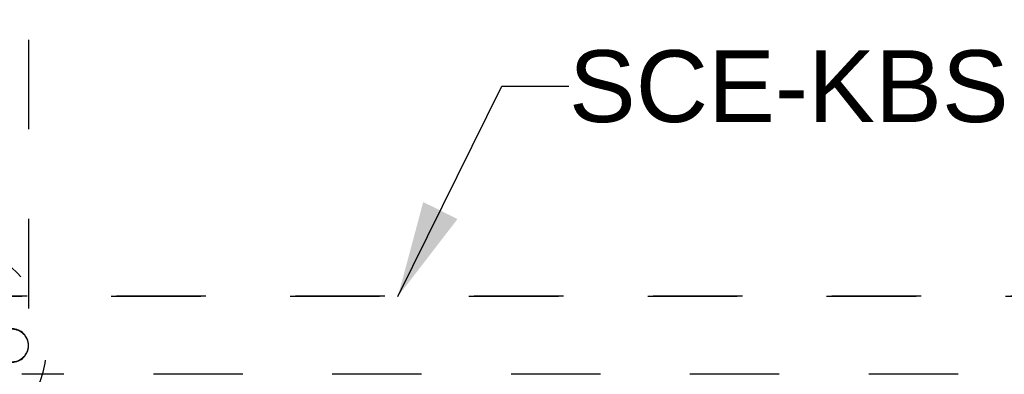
# Model space of a CAD drawing. Header units: inches. Extents: x 0 to 155, y 0 to 100.
# Tile 66 of 102: x 92.37 to 101.73, y 14.34 to 17.71. Entities that reach past the tile are written whole.
import ezdxf

# ---------------------------------------------------------------- set-up
doc = ezdxf.new("R2010")
doc.units = ezdxf.units.IN
doc.header["$LTSCALE"] = 8.5
doc.header["$MEASUREMENT"] = 0
doc.linetypes.add('HIDDEN', pattern=[0.2, 0.1, -0.1])
doc.layers.get('0').update_dxf_attribs({"linetype": 'CONTINUOUS'})
doc.layers.add('DEFAULT_2', color=8, linetype='HIDDEN')
doc.layers.add('DIMENSIONS', color=7, linetype='CONTINUOUS')
doc.styles.get("Standard").update_dxf_attribs({"font": 'arial.ttf'})
doc.dimstyles.get("Standard").update_dxf_attribs({"dimtxt": 0.772727, "dimasz": 0.909091, "dimexe": 0.09, "dimexo": 0.07, "dimgap": 0.09, "dimtad": 0, "dimtih": 1, "dimtoh": 1, "dimdec": 3, "dimzin": 4, "dimdsep": 46, "dimtxsty": 'Standard', "dimblk": '_FILLED', "dimblk1": '_FILLED', "dimblk2": '_FILLED', "dimcen": 0.09, "dimadec": 3, "dimazin": 1, "dimtp": 0.001, "dimtm": 0.001, "dimtfac": 1, "dimtdec": 3, "dimtofl": 0, "dimtmove": 0, "dimatfit": 3, "dimldrblk": '_FILLED', "dimfxl": 0, "dimtolj": 1, "dimtzin": 4, "dimarcsym": 0})

# ---------------------------------------------------------------- blocks, each defined once
blk = doc.blocks.new('_FILLED')
at = {"color": 0, "linetype": 'ByBlock'}
blk.add_solid([(0, 0), (-1, 0.2), (-1, -0.2)], dxfattribs=at)

msp = doc.modelspace()

# ---------------------------------------------------------------- linework, layer by layer
at = {"layer": 'DEFAULT_2', "color": 8, "linetype": 'HIDDEN'}
for p, q in [((92.4523, 41.3172), (92.4523, 8.3172)), ((89.8898, 15.0855), (109.3898, 15.0855)), ((109.3898, 15.0809), (89.8898, 15.0809)), ((106.3898, 14.3416), (92.3898, 14.3416))]:
    msp.add_line(p, q, dxfattribs=at)
for centre, radius, start, end in [((91.6398, 14.6175), 0.985, 203.32456, 156.67544), ((92.296, 14.6167), 0.1562, 270, 90), ((92.296, 14.6121), 0.1562, 270, 90)]:
    msp.add_arc(centre, radius, start, end, dxfattribs=at)

# ---------------------------------------------------------------- texts
at = {"layer": 'DIMENSIONS', "color": 2, "linetype": 'Continuous', "insert": (97.5897, 17.4172), "char_height": 0.68182, "width": 4.172018, "attachment_point": 1, "line_spacing_factor": 0.9}
msp.add_mtext('SCE-KBS', dxfattribs=at)

# ---------------------------------------------------------------- leaders
at = {"layer": 'DIMENSIONS', "color": 2, "linetype": 'Continuous', "annotation_type": 0, "has_hookline": 1, "hookline_direction": 1, "text_width": 4.089}
msp.add_leader([(95.9648, 15.0809), (96.952, 17.0762), (97.5897, 17.0762)], dimstyle='Standard', override={"dimtad": 0}, dxfattribs=at)

doc.saveas('drawing.dxf')
